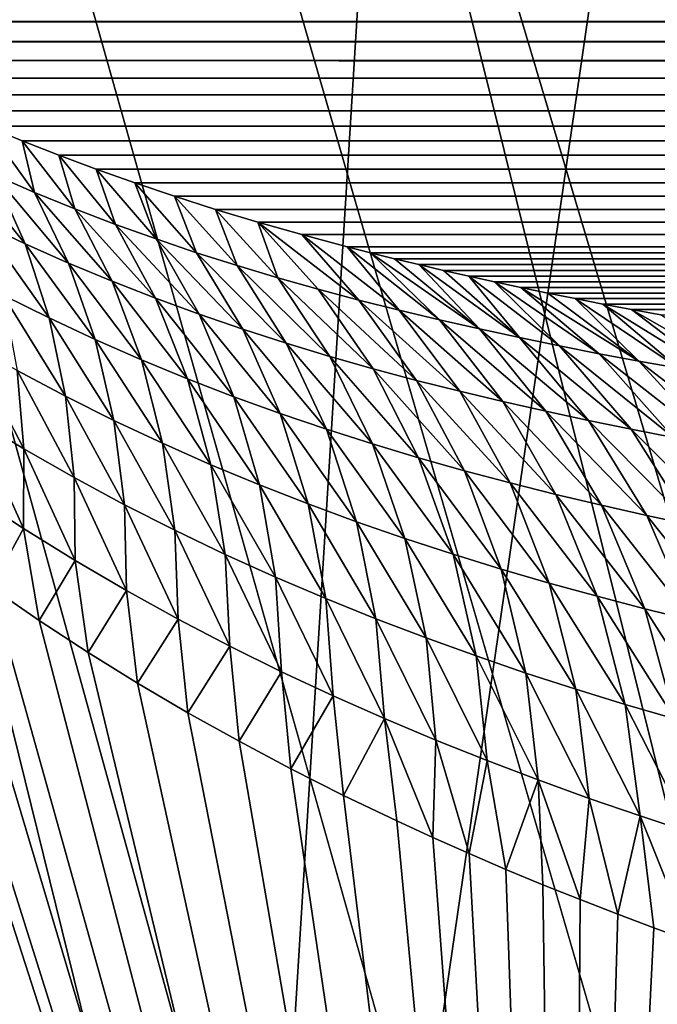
# Model space of a CAD drawing. Header units: millimetres. Extents: x 0 to 99, y -177 to 177.
# Tile 127 of 192: x 30.87 to 32.99, y 57.58 to 60.86. Entities that reach past the tile are written whole.
import ezdxf

# ---------------------------------------------------------------- set-up
doc = ezdxf.new("R2010")
doc.units = ezdxf.units.MM
doc.header["$LTSCALE"] = 26.699852
for name, color, linetype in [('10', 7, 'CONTINUOUS'), ('31', 7, 'CONTINUOUS'), ('33', 7, 'CONTINUOUS'), ('8', 7, 'CONTINUOUS'), ('96', 7, 'CONTINUOUS'), ('97', 7, 'CONTINUOUS')]:
    doc.layers.add(name, color=color, linetype=linetype)

msp = doc.modelspace()

# ---------------------------------------------------------------- linework, layer by layer
at = {"layer": '10', "color": 253, "linetype": 'Continuous', "true_color": 0x9ca8ab}
for points in [[(32.0665, 62.0936, -44.4417), (32.5567, 68.8323, -42.6732), (34.6477, 60.0353, -41.0185), (32.0665, 62.0936, -44.4417)], [(34.6477, 60.0353, -41.0185), (32.5567, 68.8323, -42.6732), (35.1402, 66.5524, -39.2684), (34.6477, 60.0353, -41.0185)], [(29.0714, 56.9249, -49.0538), (29.4904, 63.9718, -47.5207), (31.6424, 55.2525, -45.9676), (29.0714, 56.9249, -49.0538)], [(31.6424, 55.2525, -45.9676), (29.4904, 63.9718, -47.5207), (32.0665, 62.0936, -44.4417), (31.6424, 55.2525, -45.9676)], [(31.6424, 55.2525, -45.9676), (32.0665, 62.0936, -44.4417), (34.22, 53.4201, -42.533), (31.6424, 55.2525, -45.9676)], [(34.22, 53.4201, -42.533), (32.0665, 62.0936, -44.4417), (34.6477, 60.0353, -41.0185), (34.22, 53.4201, -42.533)]]:
    msp.add_3dface(points, dxfattribs=at)
at = {"layer": '31', "color": 253, "linetype": 'Continuous', "true_color": 0x9ca8ab}
for points in [[(29.9559, 60.9276, -34.3667), (30.0698, 60.8544, -34.1239), (89.3595, 60.8712, 187.191), (29.9559, 60.9276, -34.3667)], [(89.3595, 60.8712, 187.191), (30.0698, 60.8544, -34.1239), (89.3367, 60.8046, 186.9317), (89.3595, 60.8712, 187.191)], [(30.0698, 60.8544, -34.1239), (30.1828, 60.7873, -33.8801), (89.3367, 60.8046, 186.9317), (30.0698, 60.8544, -34.1239)], [(89.3367, 60.8046, 186.9317), (30.1828, 60.7873, -33.8801), (89.3127, 60.7423, 186.6703), (89.3367, 60.8046, 186.9317)], [(30.1828, 60.7873, -33.8801), (30.296, 60.7244, -33.6338), (89.3127, 60.7423, 186.6703), (30.1828, 60.7873, -33.8801)], [(89.3127, 60.7423, 186.6703), (30.296, 60.7244, -33.6338), (89.2875, 60.6837, 186.4061), (89.3127, 60.7423, 186.6703)], [(30.296, 60.7244, -33.6338), (30.4091, 60.6658, -33.3851), (89.2875, 60.6837, 186.4061), (30.296, 60.7244, -33.6338)], [(89.2875, 60.6837, 186.4061), (30.4091, 60.6658, -33.3851), (89.2611, 60.6284, 186.1383), (89.2875, 60.6837, 186.4061)], [(30.4091, 60.6658, -33.3851), (30.5231, 60.6101, -33.1324), (89.2611, 60.6284, 186.1383), (30.4091, 60.6658, -33.3851)], [(89.2611, 60.6284, 186.1383), (30.5231, 60.6101, -33.1324), (89.2336, 60.5754, 185.866), (89.2611, 60.6284, 186.1383)], [(30.5231, 60.6101, -33.1324), (30.6382, 60.5572, -32.8755), (89.2336, 60.5754, 185.866), (30.5231, 60.6101, -33.1324)], [(89.2336, 60.5754, 185.866), (30.6382, 60.5572, -32.8755), (89.205, 60.5247, 185.5887), (89.2336, 60.5754, 185.866)], [(30.6382, 60.5572, -32.8755), (30.7552, 60.5061, -32.6129), (89.205, 60.5247, 185.5887), (30.6382, 60.5572, -32.8755)], [(89.205, 60.5247, 185.5887), (30.7552, 60.5061, -32.6129), (89.1753, 60.4754, 185.3051), (89.205, 60.5247, 185.5887)], [(30.7552, 60.5061, -32.6129), (30.8745, 60.4567, -32.3444), (89.1753, 60.4754, 185.3051), (30.7552, 60.5061, -32.6129)], [(89.1753, 60.4754, 185.3051), (30.8745, 60.4567, -32.3444), (89.1444, 60.4278, 185.015), (89.1753, 60.4754, 185.3051)], [(30.8745, 60.4567, -32.3444), (30.9964, 60.4087, -32.0684), (89.1444, 60.4278, 185.015), (30.8745, 60.4567, -32.3444)], [(89.1444, 60.4278, 185.015), (30.9964, 60.4087, -32.0684), (89.1121, 60.3813, 184.7163), (89.1444, 60.4278, 185.015)], [(30.9964, 60.4087, -32.0684), (31.1214, 60.362, -31.7842), (89.1121, 60.3813, 184.7163), (30.9964, 60.4087, -32.0684)], [(89.1121, 60.3813, 184.7163), (31.1214, 60.362, -31.7842), (89.0783, 60.3361, 184.4091), (89.1121, 60.3813, 184.7163)], [(31.1214, 60.362, -31.7842), (31.2499, 60.3164, -31.4905), (89.0783, 60.3361, 184.4091), (31.1214, 60.362, -31.7842)], [(89.0783, 60.3361, 184.4091), (31.2499, 60.3164, -31.4905), (89.0426, 60.292, 184.0913), (89.0783, 60.3361, 184.4091)], [(31.2499, 60.3164, -31.4905), (31.3823, 60.272, -31.1863), (89.0426, 60.292, 184.0913), (31.2499, 60.3164, -31.4905)], [(89.0426, 60.292, 184.0913), (31.3823, 60.272, -31.1863), (89.005, 60.2489, 183.763), (89.0426, 60.292, 184.0913)], [(31.3823, 60.272, -31.1863), (31.5188, 60.2285, -30.8705), (89.005, 60.2489, 183.763), (31.3823, 60.272, -31.1863)], [(89.005, 60.2489, 183.763), (31.5188, 60.2285, -30.8705), (88.9651, 60.2068, 183.4219), (89.005, 60.2489, 183.763)], [(31.5188, 60.2285, -30.8705), (31.66, 60.186, -30.5417), (88.9651, 60.2068, 183.4219), (31.5188, 60.2285, -30.8705)], [(88.9651, 60.2068, 183.4219), (31.66, 60.186, -30.5417), (88.9229, 60.1656, 183.0682), (88.9651, 60.2068, 183.4219)], [(31.66, 60.186, -30.5417), (31.806, 60.1445, -30.1995), (88.9229, 60.1656, 183.0682), (31.66, 60.186, -30.5417)], [(88.9229, 60.1656, 183.0682), (31.806, 60.1445, -30.1995), (88.8781, 60.1254, 182.6998), (88.9229, 60.1656, 183.0682)], [(31.806, 60.1445, -30.1995), (31.9576, 60.1038, -29.8419), (88.8781, 60.1254, 182.6998), (31.806, 60.1445, -30.1995)], [(88.8781, 60.1254, 182.6998), (31.9576, 60.1038, -29.8419), (88.8305, 60.086, 182.3166), (88.8781, 60.1254, 182.6998)], [(31.9576, 60.1038, -29.8419), (32.0354, 60.0837, -29.6574), (88.8305, 60.086, 182.3166), (31.9576, 60.1038, -29.8419)], [(88.8305, 60.086, 182.3166), (32.0354, 60.0837, -29.6574), (88.8057, 60.0666, 182.1189), (88.8305, 60.086, 182.3166)], [(32.0354, 60.0837, -29.6574), (32.1148, 60.0639, -29.4687), (88.8057, 60.0666, 182.1189), (32.0354, 60.0837, -29.6574)], [(88.8057, 60.0666, 182.1189), (32.1148, 60.0639, -29.4687), (88.78, 60.0473, 181.9167), (88.8057, 60.0666, 182.1189)], [(32.1148, 60.0639, -29.4687), (32.1958, 60.0443, -29.2754), (88.78, 60.0473, 181.9167), (32.1148, 60.0639, -29.4687)], [(88.78, 60.0473, 181.9167), (32.1958, 60.0443, -29.2754), (88.7536, 60.0284, 181.7103), (88.78, 60.0473, 181.9167)], [(32.1958, 60.0443, -29.2754), (32.2784, 60.0249, -29.078), (88.7536, 60.0284, 181.7103), (32.1958, 60.0443, -29.2754)], [(88.7536, 60.0284, 181.7103), (32.2784, 60.0249, -29.078), (88.7264, 60.0096, 181.4996), (88.7536, 60.0284, 181.7103)], [(32.2784, 60.0249, -29.078), (32.3625, 60.0057, -28.8762), (88.7264, 60.0096, 181.4996), (32.2784, 60.0249, -29.078)], [(88.7264, 60.0096, 181.4996), (32.3625, 60.0057, -28.8762), (88.6983, 59.991, 181.2844), (88.7264, 60.0096, 181.4996)], [(32.3625, 60.0057, -28.8762), (32.4483, 59.9867, -28.6696), (88.6983, 59.991, 181.2844), (32.3625, 60.0057, -28.8762)], [(88.6983, 59.991, 181.2844), (32.4483, 59.9867, -28.6696), (88.6694, 59.9726, 181.0641), (88.6983, 59.991, 181.2844)], [(32.4483, 59.9867, -28.6696), (32.536, 59.9679, -28.4579), (88.6694, 59.9726, 181.0641), (32.4483, 59.9867, -28.6696)], [(88.6694, 59.9726, 181.0641), (32.536, 59.9679, -28.4579), (88.6397, 59.9544, 180.8388), (88.6694, 59.9726, 181.0641)], [(32.536, 59.9679, -28.4579), (32.6255, 59.9493, -28.2415), (88.6397, 59.9544, 180.8388), (32.536, 59.9679, -28.4579)], [(88.6397, 59.9544, 180.8388), (32.6255, 59.9493, -28.2415), (88.6091, 59.9364, 180.6089), (88.6397, 59.9544, 180.8388)], [(32.6255, 59.9493, -28.2415), (32.7167, 59.9309, -28.0202), (88.6091, 59.9364, 180.6089), (32.6255, 59.9493, -28.2415)], [(88.6091, 59.9364, 180.6089), (32.7167, 59.9309, -28.0202), (88.5777, 59.9186, 180.3739), (88.6091, 59.9364, 180.6089)], [(32.7167, 59.9309, -28.0202), (32.8098, 59.9128, -27.7936), (88.5777, 59.9186, 180.3739), (32.7167, 59.9309, -28.0202)], [(88.5777, 59.9186, 180.3739), (32.8098, 59.9128, -27.7936), (88.5452, 59.901, 180.1334), (88.5777, 59.9186, 180.3739)], [(32.8098, 59.9128, -27.7936), (32.905, 59.8948, -27.5614), (88.5452, 59.901, 180.1334), (32.8098, 59.9128, -27.7936)], [(88.5452, 59.901, 180.1334), (32.905, 59.8948, -27.5614), (88.5117, 59.8837, 179.8872), (88.5452, 59.901, 180.1334)], [(32.905, 59.8948, -27.5614), (33.0021, 59.8772, -27.3237), (88.5117, 59.8837, 179.8872), (32.905, 59.8948, -27.5614)]]:
    msp.add_3dface(points, dxfattribs=at)
at = {"layer": '33', "color": 253, "linetype": 'Continuous', "true_color": 0x9ca8ab}
for points in [[(30.8745, 60.4567, -32.3444), (30.7552, 60.5061, -32.6129), (30.9151, 60.2852, -32.7135), (30.8745, 60.4567, -32.3444)], [(30.9151, 60.2852, -32.7135), (30.7552, 60.5061, -32.6129), (30.7806, 60.3435, -32.9887), (30.9151, 60.2852, -32.7135)], [(30.9964, 60.4087, -32.0684), (30.8745, 60.4567, -32.3444), (31.0499, 60.2302, -32.4355), (30.9964, 60.4087, -32.0684)], [(31.0499, 60.2302, -32.4355), (30.8745, 60.4567, -32.3444), (30.9151, 60.2852, -32.7135), (31.0499, 60.2302, -32.4355)], [(30.7806, 60.3435, -32.9887), (30.6463, 60.4055, -33.2614), (30.8842, 60.1136, -33.1518), (30.7806, 60.3435, -32.9887)], [(30.8842, 60.1136, -33.1518), (30.6463, 60.4055, -33.2614), (30.7396, 60.1821, -33.4223), (30.8842, 60.1136, -33.1518)], [(31.1214, 60.362, -31.7842), (30.9964, 60.4087, -32.0684), (31.185, 60.1785, -32.1548), (31.1214, 60.362, -31.7842)], [(31.185, 60.1785, -32.1548), (30.9964, 60.4087, -32.0684), (31.0499, 60.2302, -32.4355), (31.185, 60.1785, -32.1548)], [(30.9151, 60.2852, -32.7135), (30.7806, 60.3435, -32.9887), (31.0288, 60.0493, -32.8786), (30.9151, 60.2852, -32.7135)], [(31.0288, 60.0493, -32.8786), (30.7806, 60.3435, -32.9887), (30.8842, 60.1136, -33.1518), (31.0288, 60.0493, -32.8786)], [(31.2499, 60.3164, -31.4905), (31.1214, 60.362, -31.7842), (31.3203, 60.1298, -31.8718), (31.2499, 60.3164, -31.4905)], [(31.3203, 60.1298, -31.8718), (31.1214, 60.362, -31.7842), (31.185, 60.1785, -32.1548), (31.3203, 60.1298, -31.8718)], [(31.3823, 60.272, -31.1863), (31.2499, 60.3164, -31.4905), (31.4557, 60.0841, -31.5866), (31.3823, 60.272, -31.1863)], [(31.4557, 60.0841, -31.5866), (31.2499, 60.3164, -31.4905), (31.3203, 60.1298, -31.8718), (31.4557, 60.0841, -31.5866)], [(31.0499, 60.2302, -32.4355), (30.9151, 60.2852, -32.7135), (31.1737, 59.989, -32.6027), (31.0499, 60.2302, -32.4355)], [(31.1737, 59.989, -32.6027), (30.9151, 60.2852, -32.7135), (31.0288, 60.0493, -32.8786), (31.1737, 59.989, -32.6027)], [(31.5188, 60.2285, -30.8705), (31.3823, 60.272, -31.1863), (31.591, 60.041, -31.2997), (31.5188, 60.2285, -30.8705)], [(31.591, 60.041, -31.2997), (31.3823, 60.272, -31.1863), (31.4557, 60.0841, -31.5866), (31.591, 60.041, -31.2997)], [(31.185, 60.1785, -32.1548), (31.0499, 60.2302, -32.4355), (31.3189, 59.9323, -32.3241), (31.185, 60.1785, -32.1548)], [(31.3189, 59.9323, -32.3241), (31.0499, 60.2302, -32.4355), (31.1737, 59.989, -32.6027), (31.3189, 59.9323, -32.3241)], [(31.66, 60.186, -30.5417), (31.5188, 60.2285, -30.8705), (31.7262, 60.0005, -31.0111), (31.66, 60.186, -30.5417)], [(31.7262, 60.0005, -31.0111), (31.5188, 60.2285, -30.8705), (31.591, 60.041, -31.2997), (31.7262, 60.0005, -31.0111)], [(30.8842, 60.1136, -33.1518), (30.7396, 60.1821, -33.4223), (30.9641, 59.8665, -33.3068), (30.8842, 60.1136, -33.1518)], [(30.9641, 59.8665, -33.3068), (30.7396, 60.1821, -33.4223), (30.8105, 59.9429, -33.5756), (30.9641, 59.8665, -33.3068)], [(31.3203, 60.1298, -31.8718), (31.185, 60.1785, -32.1548), (31.4641, 59.879, -32.0431), (31.3203, 60.1298, -31.8718)], [(31.4641, 59.879, -32.0431), (31.185, 60.1785, -32.1548), (31.3189, 59.9323, -32.3241), (31.4641, 59.879, -32.0431)], [(31.806, 60.1445, -30.1995), (31.66, 60.186, -30.5417), (31.996, 59.9263, -30.4296), (31.806, 60.1445, -30.1995)], [(31.996, 59.9263, -30.4296), (31.66, 60.186, -30.5417), (31.8612, 59.9623, -30.721), (31.996, 59.9263, -30.4296)], [(31.8612, 59.9623, -30.721), (31.66, 60.186, -30.5417), (31.7262, 60.0005, -31.0111), (31.8612, 59.9623, -30.721)], [(31.9576, 60.1038, -29.8419), (31.806, 60.1445, -30.1995), (32.1306, 59.8924, -30.137), (31.9576, 60.1038, -29.8419)], [(32.1306, 59.8924, -30.137), (31.806, 60.1445, -30.1995), (31.996, 59.9263, -30.4296), (32.1306, 59.8924, -30.137)], [(31.0288, 60.0493, -32.8786), (30.8842, 60.1136, -33.1518), (31.1178, 59.7946, -33.0353), (31.0288, 60.0493, -32.8786)], [(31.1178, 59.7946, -33.0353), (30.8842, 60.1136, -33.1518), (30.9641, 59.8665, -33.3068), (31.1178, 59.7946, -33.0353)], [(31.4557, 60.0841, -31.5866), (31.3203, 60.1298, -31.8718), (31.6094, 59.8291, -31.76), (31.4557, 60.0841, -31.5866)], [(31.6094, 59.8291, -31.76), (31.3203, 60.1298, -31.8718), (31.4641, 59.879, -32.0431), (31.6094, 59.8291, -31.76)], [(31.591, 60.041, -31.2997), (31.4557, 60.0841, -31.5866), (31.7545, 59.7823, -31.475), (31.591, 60.041, -31.2997)], [(31.7545, 59.7823, -31.475), (31.4557, 60.0841, -31.5866), (31.6094, 59.8291, -31.76), (31.7545, 59.7823, -31.475)], [(32.0354, 60.0837, -29.6574), (31.9576, 60.1038, -29.8419), (32.2648, 59.8603, -29.8433), (32.0354, 60.0837, -29.6574)], [(32.2648, 59.8603, -29.8433), (31.9576, 60.1038, -29.8419), (32.1306, 59.8924, -30.137), (32.2648, 59.8603, -29.8433)], [(32.1148, 60.0639, -29.4687), (32.0354, 60.0837, -29.6574), (32.3986, 59.8299, -29.5488), (32.1148, 60.0639, -29.4687)], [(32.3986, 59.8299, -29.5488), (32.0354, 60.0837, -29.6574), (32.2648, 59.8603, -29.8433), (32.3986, 59.8299, -29.5488)], [(31.1737, 59.989, -32.6027), (31.0288, 60.0493, -32.8786), (31.2717, 59.7272, -32.761), (31.1737, 59.989, -32.6027)], [(31.2717, 59.7272, -32.761), (31.0288, 60.0493, -32.8786), (31.1178, 59.7946, -33.0353), (31.2717, 59.7272, -32.761)], [(31.7262, 60.0005, -31.0111), (31.591, 60.041, -31.2997), (31.8995, 59.7384, -31.1884), (31.7262, 60.0005, -31.0111)], [(31.8995, 59.7384, -31.1884), (31.591, 60.041, -31.2997), (31.7545, 59.7823, -31.475), (31.8995, 59.7384, -31.1884)], [(32.1958, 60.0443, -29.2754), (32.1148, 60.0639, -29.4687), (32.3986, 59.8299, -29.5488), (32.1958, 60.0443, -29.2754)], [(32.2784, 60.0249, -29.078), (32.1958, 60.0443, -29.2754), (32.5321, 59.801, -29.2535), (32.2784, 60.0249, -29.078)], [(32.5321, 59.801, -29.2535), (32.1958, 60.0443, -29.2754), (32.3986, 59.8299, -29.5488), (32.5321, 59.801, -29.2535)], [(32.3625, 60.0057, -28.8762), (32.2784, 60.0249, -29.078), (32.5321, 59.801, -29.2535), (32.3625, 60.0057, -28.8762)], [(31.3189, 59.9323, -32.3241), (31.1737, 59.989, -32.6027), (31.4258, 59.6638, -32.4841), (31.3189, 59.9323, -32.3241)], [(31.4258, 59.6638, -32.4841), (31.1737, 59.989, -32.6027), (31.2717, 59.7272, -32.761), (31.4258, 59.6638, -32.4841)], [(31.8612, 59.9623, -30.721), (31.7262, 60.0005, -31.0111), (32.0441, 59.6973, -30.9002), (31.8612, 59.9623, -30.721)], [(32.0441, 59.6973, -30.9002), (31.7262, 60.0005, -31.0111), (31.8995, 59.7384, -31.1884), (32.0441, 59.6973, -30.9002)], [(32.4483, 59.9867, -28.6696), (32.3625, 60.0057, -28.8762), (32.6651, 59.7735, -28.9575), (32.4483, 59.9867, -28.6696)], [(32.6651, 59.7735, -28.9575), (32.3625, 60.0057, -28.8762), (32.5321, 59.801, -29.2535), (32.6651, 59.7735, -28.9575)], [(32.536, 59.9679, -28.4579), (32.4483, 59.9867, -28.6696), (32.7976, 59.7473, -28.661), (32.536, 59.9679, -28.4579)], [(32.7976, 59.7473, -28.661), (32.4483, 59.9867, -28.6696), (32.6651, 59.7735, -28.9575), (32.7976, 59.7473, -28.661)], [(30.9641, 59.8665, -33.3068), (30.8105, 59.9429, -33.5756), (31.0189, 59.6055, -33.4513), (30.9641, 59.8665, -33.3068)], [(31.0189, 59.6055, -33.4513), (30.8105, 59.9429, -33.5756), (30.8577, 59.6912, -33.7191), (31.0189, 59.6055, -33.4513)], [(31.996, 59.9263, -30.4296), (31.8612, 59.9623, -30.721), (32.1885, 59.6586, -30.6107), (31.996, 59.9263, -30.4296)], [(32.1885, 59.6586, -30.6107), (31.8612, 59.9623, -30.721), (32.0441, 59.6973, -30.9002), (32.1885, 59.6586, -30.6107)], [(32.6255, 59.9493, -28.2415), (32.536, 59.9679, -28.4579), (32.9297, 59.7224, -28.3638), (32.6255, 59.9493, -28.2415)], [(32.9297, 59.7224, -28.3638), (32.536, 59.9679, -28.4579), (32.7976, 59.7473, -28.661), (32.9297, 59.7224, -28.3638)], [(32.7167, 59.9309, -28.0202), (32.6255, 59.9493, -28.2415), (32.9297, 59.7224, -28.3638), (32.7167, 59.9309, -28.0202)], [(31.4641, 59.879, -32.0431), (31.3189, 59.9323, -32.3241), (31.58, 59.6043, -32.2047), (31.4641, 59.879, -32.0431)], [(31.58, 59.6043, -32.2047), (31.3189, 59.9323, -32.3241), (31.4258, 59.6638, -32.4841), (31.58, 59.6043, -32.2047)], [(32.1306, 59.8924, -30.137), (31.996, 59.9263, -30.4296), (32.3325, 59.6223, -30.32), (32.1306, 59.8924, -30.137)], [(32.3325, 59.6223, -30.32), (31.996, 59.9263, -30.4296), (32.1885, 59.6586, -30.6107), (32.3325, 59.6223, -30.32)], [(32.8098, 59.9128, -27.7936), (32.7167, 59.9309, -28.0202), (33.0614, 59.6988, -28.066), (32.8098, 59.9128, -27.7936)], [(33.0614, 59.6988, -28.066), (32.7167, 59.9309, -28.0202), (32.9297, 59.7224, -28.3638), (33.0614, 59.6988, -28.066)], [(32.905, 59.8948, -27.5614), (32.8098, 59.9128, -27.7936), (33.1927, 59.6763, -27.7676), (32.905, 59.8948, -27.5614)], [(33.1927, 59.6763, -27.7676), (32.8098, 59.9128, -27.7936), (33.0614, 59.6988, -28.066), (33.1927, 59.6763, -27.7676)], [(31.6094, 59.8291, -31.76), (31.4641, 59.879, -32.0431), (31.7342, 59.5485, -31.9233), (31.6094, 59.8291, -31.76)], [(31.7342, 59.5485, -31.9233), (31.4641, 59.879, -32.0431), (31.58, 59.6043, -32.2047), (31.7342, 59.5485, -31.9233)], [(32.2648, 59.8603, -29.8433), (32.1306, 59.8924, -30.137), (32.4761, 59.5881, -30.0282), (32.2648, 59.8603, -29.8433)], [(32.4761, 59.5881, -30.0282), (32.1306, 59.8924, -30.137), (32.3325, 59.6223, -30.32), (32.4761, 59.5881, -30.0282)], [(33.0021, 59.8772, -27.3237), (32.905, 59.8948, -27.5614), (33.3236, 59.6552, -27.4685), (33.0021, 59.8772, -27.3237)], [(33.3236, 59.6552, -27.4685), (32.905, 59.8948, -27.5614), (33.1927, 59.6763, -27.7676), (33.3236, 59.6552, -27.4685)], [(31.1178, 59.7946, -33.0353), (30.9641, 59.8665, -33.3068), (31.1803, 59.5248, -33.1809), (31.1178, 59.7946, -33.0353)], [(31.1803, 59.5248, -33.1809), (30.9641, 59.8665, -33.3068), (31.0189, 59.6055, -33.4513), (31.1803, 59.5248, -33.1809)], [(32.3986, 59.8299, -29.5488), (32.2648, 59.8603, -29.8433), (32.6192, 59.5558, -29.7355), (32.3986, 59.8299, -29.5488)], [(32.6192, 59.5558, -29.7355), (32.2648, 59.8603, -29.8433), (32.4761, 59.5881, -30.0282), (32.6192, 59.5558, -29.7355)], [(31.7545, 59.7823, -31.475), (31.6094, 59.8291, -31.76), (31.8881, 59.4961, -31.6399), (31.7545, 59.7823, -31.475)], [(31.8881, 59.4961, -31.6399), (31.6094, 59.8291, -31.76), (31.7342, 59.5485, -31.9233), (31.8881, 59.4961, -31.6399)], [(32.5321, 59.801, -29.2535), (32.3986, 59.8299, -29.5488), (32.7618, 59.5252, -29.442), (32.5321, 59.801, -29.2535)], [(32.7618, 59.5252, -29.442), (32.3986, 59.8299, -29.5488), (32.6192, 59.5558, -29.7355), (32.7618, 59.5252, -29.442)], [(30.8577, 59.6912, -33.7191), (30.6963, 59.7822, -33.9845), (30.8804, 59.4306, -33.8506), (30.8577, 59.6912, -33.7191)], [(30.8804, 59.4306, -33.8506), (30.6963, 59.7822, -33.9845), (30.7129, 59.5321, -34.1157), (30.8804, 59.4306, -33.8506)], [(31.2717, 59.7272, -32.761), (31.1178, 59.7946, -33.0353), (31.3418, 59.4489, -32.9077), (31.2717, 59.7272, -32.761)], [(31.3418, 59.4489, -32.9077), (31.1178, 59.7946, -33.0353), (31.1803, 59.5248, -33.1809), (31.3418, 59.4489, -32.9077)], [(31.8995, 59.7384, -31.1884), (31.7545, 59.7823, -31.475), (32.0419, 59.447, -31.3549), (31.8995, 59.7384, -31.1884)], [(32.0419, 59.447, -31.3549), (31.7545, 59.7823, -31.475), (31.8881, 59.4961, -31.6399), (32.0419, 59.447, -31.3549)], [(32.6651, 59.7735, -28.9575), (32.5321, 59.801, -29.2535), (32.9038, 59.4963, -29.1479), (32.6651, 59.7735, -28.9575)], [(32.9038, 59.4963, -29.1479), (32.5321, 59.801, -29.2535), (32.7618, 59.5252, -29.442), (32.9038, 59.4963, -29.1479)], [(32.7976, 59.7473, -28.661), (32.6651, 59.7735, -28.9575), (33.0453, 59.4688, -28.8532), (32.7976, 59.7473, -28.661)], [(33.0453, 59.4688, -28.8532), (32.6651, 59.7735, -28.9575), (32.9038, 59.4963, -29.1479), (33.0453, 59.4688, -28.8532)], [(32.9297, 59.7224, -28.3638), (32.7976, 59.7473, -28.661), (33.1863, 59.4428, -28.5578), (32.9297, 59.7224, -28.3638)], [(33.1863, 59.4428, -28.5578), (32.7976, 59.7473, -28.661), (33.0453, 59.4688, -28.8532), (33.1863, 59.4428, -28.5578)], [(31.4258, 59.6638, -32.4841), (31.2717, 59.7272, -32.761), (31.5035, 59.3775, -32.6318), (31.4258, 59.6638, -32.4841)], [(31.5035, 59.3775, -32.6318), (31.2717, 59.7272, -32.761), (31.3418, 59.4489, -32.9077), (31.5035, 59.3775, -32.6318)], [(32.0441, 59.6973, -30.9002), (31.8995, 59.7384, -31.1884), (32.1953, 59.4009, -31.0684), (32.0441, 59.6973, -30.9002)], [(32.1953, 59.4009, -31.0684), (31.8995, 59.7384, -31.1884), (32.0419, 59.447, -31.3549), (32.1953, 59.4009, -31.0684)], [(33.0614, 59.6988, -28.066), (32.9297, 59.7224, -28.3638), (33.3267, 59.4182, -28.2618), (33.0614, 59.6988, -28.066)], [(33.3267, 59.4182, -28.2618), (32.9297, 59.7224, -28.3638), (33.1863, 59.4428, -28.5578), (33.3267, 59.4182, -28.2618)], [(31.0189, 59.6055, -33.4513), (30.8577, 59.6912, -33.7191), (31.0477, 59.3347, -33.5831), (31.0189, 59.6055, -33.4513)], [(31.0477, 59.3347, -33.5831), (30.8577, 59.6912, -33.7191), (30.8804, 59.4306, -33.8506), (31.0477, 59.3347, -33.5831)], [(32.1885, 59.6586, -30.6107), (32.0441, 59.6973, -30.9002), (32.3483, 59.3577, -30.7805), (32.1885, 59.6586, -30.6107)], [(32.3483, 59.3577, -30.7805), (32.0441, 59.6973, -30.9002), (32.1953, 59.4009, -31.0684), (32.3483, 59.3577, -30.7805)], [(31.58, 59.6043, -32.2047), (31.4258, 59.6638, -32.4841), (31.6653, 59.3103, -32.3536), (31.58, 59.6043, -32.2047)], [(31.6653, 59.3103, -32.3536), (31.4258, 59.6638, -32.4841), (31.5035, 59.3775, -32.6318), (31.6653, 59.3103, -32.3536)], [(32.3325, 59.6223, -30.32), (32.1885, 59.6586, -30.6107), (32.5009, 59.317, -30.4914), (32.3325, 59.6223, -30.32)], [(32.5009, 59.317, -30.4914), (32.1885, 59.6586, -30.6107), (32.3483, 59.3577, -30.7805), (32.5009, 59.317, -30.4914)], [(32.4761, 59.5881, -30.0282), (32.3325, 59.6223, -30.32), (32.6531, 59.2787, -30.2011), (32.4761, 59.5881, -30.0282)], [(32.6531, 59.2787, -30.2011), (32.3325, 59.6223, -30.32), (32.5009, 59.317, -30.4914), (32.6531, 59.2787, -30.2011)], [(31.1803, 59.5248, -33.1809), (31.0189, 59.6055, -33.4513), (31.2151, 59.2443, -33.313), (31.1803, 59.5248, -33.1809)], [(31.2151, 59.2443, -33.313), (31.0189, 59.6055, -33.4513), (31.0477, 59.3347, -33.5831), (31.2151, 59.2443, -33.313)], [(31.7342, 59.5485, -31.9233), (31.58, 59.6043, -32.2047), (31.827, 59.2471, -32.0732), (31.7342, 59.5485, -31.9233)], [(31.827, 59.2471, -32.0732), (31.58, 59.6043, -32.2047), (31.6653, 59.3103, -32.3536), (31.827, 59.2471, -32.0732)], [(32.6192, 59.5558, -29.7355), (32.4761, 59.5881, -30.0282), (32.8047, 59.2426, -29.91), (32.6192, 59.5558, -29.7355)], [(32.8047, 59.2426, -29.91), (32.4761, 59.5881, -30.0282), (32.6531, 59.2787, -30.2011), (32.8047, 59.2426, -29.91)], [(32.7618, 59.5252, -29.442), (32.6192, 59.5558, -29.7355), (32.9557, 59.2084, -29.6181), (32.7618, 59.5252, -29.442)], [(32.9557, 59.2084, -29.6181), (32.6192, 59.5558, -29.7355), (32.8047, 59.2426, -29.91), (32.9557, 59.2084, -29.6181)], [(30.8786, 59.1648, -33.9685), (30.7129, 59.5321, -34.1157), (30.7066, 59.2774, -34.2341), (30.8786, 59.1648, -33.9685)], [(30.8804, 59.4306, -33.8506), (30.7129, 59.5321, -34.1157), (30.8786, 59.1648, -33.9685), (30.8804, 59.4306, -33.8506)], [(31.3418, 59.4489, -32.9077), (31.1803, 59.5248, -33.1809), (31.3827, 59.1591, -33.0402), (31.3418, 59.4489, -32.9077)], [(31.3827, 59.1591, -33.0402), (31.1803, 59.5248, -33.1809), (31.2151, 59.2443, -33.313), (31.3827, 59.1591, -33.0402)], [(31.8881, 59.4961, -31.6399), (31.7342, 59.5485, -31.9233), (31.9884, 59.1877, -31.7909), (31.8881, 59.4961, -31.6399)], [(31.9884, 59.1877, -31.7909), (31.7342, 59.5485, -31.9233), (31.827, 59.2471, -32.0732), (31.9884, 59.1877, -31.7909)], [(32.9038, 59.4963, -29.1479), (32.7618, 59.5252, -29.442), (33.1061, 59.1759, -29.3255), (32.9038, 59.4963, -29.1479)], [(33.1061, 59.1759, -29.3255), (32.7618, 59.5252, -29.442), (32.9557, 59.2084, -29.6181), (33.1061, 59.1759, -29.3255)], [(32.0419, 59.447, -31.3549), (31.8881, 59.4961, -31.6399), (32.1496, 59.1319, -31.507), (32.0419, 59.447, -31.3549)], [(32.1496, 59.1319, -31.507), (31.8881, 59.4961, -31.6399), (31.9884, 59.1877, -31.7909), (32.1496, 59.1319, -31.507)], [(33.0453, 59.4688, -28.8532), (32.9038, 59.4963, -29.1479), (33.2559, 59.1451, -29.0324), (33.0453, 59.4688, -28.8532)], [(33.2559, 59.1451, -29.0324), (32.9038, 59.4963, -29.1479), (33.1061, 59.1759, -29.3255), (33.2559, 59.1451, -29.0324)], [(31.0504, 59.0584, -33.7004), (30.8804, 59.4306, -33.8506), (30.8786, 59.1648, -33.9685), (31.0504, 59.0584, -33.7004)], [(31.0477, 59.3347, -33.5831), (30.8804, 59.4306, -33.8506), (31.0504, 59.0584, -33.7004), (31.0477, 59.3347, -33.5831)], [(31.5035, 59.3775, -32.6318), (31.3418, 59.4489, -32.9077), (31.5505, 59.0786, -32.7646), (31.5035, 59.3775, -32.6318)], [(31.5505, 59.0786, -32.7646), (31.3418, 59.4489, -32.9077), (31.3827, 59.1591, -33.0402), (31.5505, 59.0786, -32.7646)], [(32.1953, 59.4009, -31.0684), (32.0419, 59.447, -31.3549), (32.3105, 59.0794, -31.2215), (32.1953, 59.4009, -31.0684)], [(32.3105, 59.0794, -31.2215), (32.0419, 59.447, -31.3549), (32.1496, 59.1319, -31.507), (32.3105, 59.0794, -31.2215)], [(32.3483, 59.3577, -30.7805), (32.1953, 59.4009, -31.0684), (32.4709, 59.03, -30.9346), (32.3483, 59.3577, -30.7805)], [(32.4709, 59.03, -30.9346), (32.1953, 59.4009, -31.0684), (32.3105, 59.0794, -31.2215), (32.4709, 59.03, -30.9346)], [(31.6653, 59.3103, -32.3536), (31.5035, 59.3775, -32.6318), (31.7182, 59.0028, -32.4867), (31.6653, 59.3103, -32.3536)], [(31.7182, 59.0028, -32.4867), (31.5035, 59.3775, -32.6318), (31.5505, 59.0786, -32.7646), (31.7182, 59.0028, -32.4867)], [(32.5009, 59.317, -30.4914), (32.3483, 59.3577, -30.7805), (32.6308, 58.9834, -30.6466), (32.5009, 59.317, -30.4914)], [(32.6308, 58.9834, -30.6466), (32.3483, 59.3577, -30.7805), (32.4709, 59.03, -30.9346), (32.6308, 58.9834, -30.6466)], [(31.2151, 59.2443, -33.313), (31.0477, 59.3347, -33.5831), (31.2223, 58.9579, -33.4298), (31.2151, 59.2443, -33.313)], [(31.2223, 58.9579, -33.4298), (31.0477, 59.3347, -33.5831), (31.0504, 59.0584, -33.7004), (31.2223, 58.9579, -33.4298)], [(31.827, 59.2471, -32.0732), (31.6653, 59.3103, -32.3536), (31.8859, 58.9313, -32.2066), (31.827, 59.2471, -32.0732)], [(31.8859, 58.9313, -32.2066), (31.6653, 59.3103, -32.3536), (31.7182, 59.0028, -32.4867), (31.8859, 58.9313, -32.2066)], [(32.6531, 59.2787, -30.2011), (32.5009, 59.317, -30.4914), (32.7903, 58.9393, -30.3574), (32.6531, 59.2787, -30.2011)], [(32.7903, 58.9393, -30.3574), (32.5009, 59.317, -30.4914), (32.6308, 58.9834, -30.6466), (32.7903, 58.9393, -30.3574)], [(30.771, 58.968, -34.1954), (30.8786, 59.1648, -33.9685), (30.7066, 59.2774, -34.2341), (30.771, 58.968, -34.1954)], [(32.8047, 59.2426, -29.91), (32.6531, 59.2787, -30.2011), (32.9492, 58.8977, -30.0673), (32.8047, 59.2426, -29.91)], [(32.9492, 58.8977, -30.0673), (32.6531, 59.2787, -30.2011), (32.7903, 58.9393, -30.3574), (32.9492, 58.8977, -30.0673)], [(31.3827, 59.1591, -33.0402), (31.2151, 59.2443, -33.313), (31.3943, 58.8628, -33.1563), (31.3827, 59.1591, -33.0402)], [(31.3943, 58.8628, -33.1563), (31.2151, 59.2443, -33.313), (31.2223, 58.9579, -33.4298), (31.3943, 58.8628, -33.1563)], [(31.9884, 59.1877, -31.7909), (31.827, 59.2471, -32.0732), (32.0533, 58.8638, -31.9246), (31.9884, 59.1877, -31.7909)], [(32.0533, 58.8638, -31.9246), (31.827, 59.2471, -32.0732), (31.8859, 58.9313, -32.2066), (32.0533, 58.8638, -31.9246)], [(32.9557, 59.2084, -29.6181), (32.8047, 59.2426, -29.91), (33.1074, 58.8581, -29.7765), (32.9557, 59.2084, -29.6181)], [(33.1074, 58.8581, -29.7765), (32.8047, 59.2426, -29.91), (32.9492, 58.8977, -30.0673), (33.1074, 58.8581, -29.7765)], [(33.1061, 59.1759, -29.3255), (32.9557, 59.2084, -29.6181), (33.265, 58.8205, -29.4849), (33.1061, 59.1759, -29.3255)], [(33.265, 58.8205, -29.4849), (32.9557, 59.2084, -29.6181), (33.1074, 58.8581, -29.7765), (33.265, 58.8205, -29.4849)], [(30.771, 58.968, -34.1954), (30.9314, 58.8584, -33.9493), (30.8786, 59.1648, -33.9685), (30.771, 58.968, -34.1954)], [(30.9314, 58.8584, -33.9493), (31.0504, 59.0584, -33.7004), (30.8786, 59.1648, -33.9685), (30.9314, 58.8584, -33.9493)], [(31.5505, 59.0786, -32.7646), (31.3827, 59.1591, -33.0402), (31.5664, 58.7729, -32.8802), (31.5505, 59.0786, -32.7646)], [(31.5664, 58.7729, -32.8802), (31.3827, 59.1591, -33.0402), (31.3943, 58.8628, -33.1563), (31.5664, 58.7729, -32.8802)], [(32.1496, 59.1319, -31.507), (31.9884, 59.1877, -31.7909), (32.2203, 58.8003, -31.641), (32.1496, 59.1319, -31.507)], [(32.2203, 58.8003, -31.641), (31.9884, 59.1877, -31.7909), (32.0533, 58.8638, -31.9246), (32.2203, 58.8003, -31.641)], [(32.3105, 59.0794, -31.2215), (32.1496, 59.1319, -31.507), (32.387, 58.7402, -31.3559), (32.3105, 59.0794, -31.2215)], [(32.387, 58.7402, -31.3559), (32.1496, 59.1319, -31.507), (32.2203, 58.8003, -31.641), (32.387, 58.7402, -31.3559)], [(30.9314, 58.8584, -33.9493), (31.094, 58.7524, -33.6974), (31.0504, 59.0584, -33.7004), (30.9314, 58.8584, -33.9493)], [(31.094, 58.7524, -33.6974), (31.2223, 58.9579, -33.4298), (31.0504, 59.0584, -33.7004), (31.094, 58.7524, -33.6974)], [(31.7182, 59.0028, -32.4867), (31.5505, 59.0786, -32.7646), (31.7385, 58.6879, -32.6017), (31.7182, 59.0028, -32.4867)], [(31.7385, 58.6879, -32.6017), (31.5505, 59.0786, -32.7646), (31.5664, 58.7729, -32.8802), (31.7385, 58.6879, -32.6017)], [(32.4709, 59.03, -30.9346), (32.3105, 59.0794, -31.2215), (32.5532, 58.6835, -31.0694), (32.4709, 59.03, -30.9346)], [(32.5532, 58.6835, -31.0694), (32.3105, 59.0794, -31.2215), (32.387, 58.7402, -31.3559), (32.5532, 58.6835, -31.0694)], [(32.6308, 58.9834, -30.6466), (32.4709, 59.03, -30.9346), (32.7189, 58.6298, -30.7816), (32.6308, 58.9834, -30.6466)], [(32.7189, 58.6298, -30.7816), (32.4709, 59.03, -30.9346), (32.5532, 58.6835, -31.0694), (32.7189, 58.6298, -30.7816)], [(31.8859, 58.9313, -32.2066), (31.7182, 59.0028, -32.4867), (31.9104, 58.6075, -32.3211), (31.8859, 58.9313, -32.2066)], [(31.9104, 58.6075, -32.3211), (31.7182, 59.0028, -32.4867), (31.7385, 58.6879, -32.6017), (31.9104, 58.6075, -32.3211)], [(32.7903, 58.9393, -30.3574), (32.6308, 58.9834, -30.6466), (32.8841, 58.579, -30.4928), (32.7903, 58.9393, -30.3574)], [(32.8841, 58.579, -30.4928), (32.6308, 58.9834, -30.6466), (32.7189, 58.6298, -30.7816), (32.8841, 58.579, -30.4928)], [(31.094, 58.7524, -33.6974), (31.259, 58.6501, -33.4393), (31.2223, 58.9579, -33.4298), (31.094, 58.7524, -33.6974)], [(31.259, 58.6501, -33.4393), (31.3943, 58.8628, -33.1563), (31.2223, 58.9579, -33.4298), (31.259, 58.6501, -33.4393)], [(32.0533, 58.8638, -31.9246), (31.8859, 58.9313, -32.2066), (32.082, 58.5315, -32.0387), (32.0533, 58.8638, -31.9246)], [(32.082, 58.5315, -32.0387), (31.8859, 58.9313, -32.2066), (31.9104, 58.6075, -32.3211), (32.082, 58.5315, -32.0387)], [(32.9492, 58.8977, -30.0673), (32.7903, 58.9393, -30.3574), (33.0487, 58.5307, -30.203), (32.9492, 58.8977, -30.0673)], [(33.0487, 58.5307, -30.203), (32.7903, 58.9393, -30.3574), (32.8841, 58.579, -30.4928), (33.0487, 58.5307, -30.203)], [(33.1074, 58.8581, -29.7765), (32.9492, 58.8977, -30.0673), (33.2125, 58.4846, -29.9125), (33.1074, 58.8581, -29.7765)], [(33.2125, 58.4846, -29.9125), (32.9492, 58.8977, -30.0673), (33.0487, 58.5307, -30.203), (33.2125, 58.4846, -29.9125)], [(31.259, 58.6501, -33.4393), (31.4268, 58.5512, -33.1746), (31.3943, 58.8628, -33.1563), (31.259, 58.6501, -33.4393)], [(31.4268, 58.5512, -33.1746), (31.5664, 58.7729, -32.8802), (31.3943, 58.8628, -33.1563), (31.4268, 58.5512, -33.1746)], [(32.2203, 58.8003, -31.641), (32.0533, 58.8638, -31.9246), (32.2532, 58.4596, -31.7545), (32.2203, 58.8003, -31.641)], [(32.2532, 58.4596, -31.7545), (32.0533, 58.8638, -31.9246), (32.082, 58.5315, -32.0387), (32.2532, 58.4596, -31.7545)], [(32.387, 58.7402, -31.3559), (32.2203, 58.8003, -31.641), (32.424, 58.3915, -31.4689), (32.387, 58.7402, -31.3559)], [(32.424, 58.3915, -31.4689), (32.2203, 58.8003, -31.641), (32.2532, 58.4596, -31.7545), (32.424, 58.3915, -31.4689)], [(31.4268, 58.5512, -33.1746), (31.5973, 58.4559, -32.9033), (31.5664, 58.7729, -32.8802), (31.4268, 58.5512, -33.1746)], [(31.5973, 58.4559, -32.9033), (31.7385, 58.6879, -32.6017), (31.5664, 58.7729, -32.8802), (31.5973, 58.4559, -32.9033)], [(32.5532, 58.6835, -31.0694), (32.387, 58.7402, -31.3559), (32.5943, 58.327, -31.1819), (32.5532, 58.6835, -31.0694)], [(32.5943, 58.327, -31.1819), (32.387, 58.7402, -31.3559), (32.424, 58.3915, -31.4689), (32.5943, 58.327, -31.1819)], [(31.5973, 58.4559, -32.9033), (31.77, 58.3641, -32.6259), (31.7385, 58.6879, -32.6017), (31.5973, 58.4559, -32.9033)], [(31.77, 58.3641, -32.6259), (31.9104, 58.6075, -32.3211), (31.7385, 58.6879, -32.6017), (31.77, 58.3641, -32.6259)], [(32.7189, 58.6298, -30.7816), (32.5532, 58.6835, -31.0694), (32.764, 58.2657, -30.8937), (32.7189, 58.6298, -30.7816)], [(32.764, 58.2657, -30.8937), (32.5532, 58.6835, -31.0694), (32.5943, 58.327, -31.1819), (32.764, 58.2657, -30.8937)], [(31.77, 58.3641, -32.6259), (31.9451, 58.2757, -32.3425), (31.9104, 58.6075, -32.3211), (31.77, 58.3641, -32.6259)], [(31.9451, 58.2757, -32.3425), (32.082, 58.5315, -32.0387), (31.9104, 58.6075, -32.3211), (31.9451, 58.2757, -32.3425)], [(32.8841, 58.579, -30.4928), (32.7189, 58.6298, -30.7816), (32.9332, 58.2074, -30.6043), (32.8841, 58.579, -30.4928)], [(32.9332, 58.2074, -30.6043), (32.7189, 58.6298, -30.7816), (32.764, 58.2657, -30.8937), (32.9332, 58.2074, -30.6043)], [(33.0487, 58.5307, -30.203), (32.8841, 58.579, -30.4928), (33.1016, 58.1519, -30.3141), (33.0487, 58.5307, -30.203)], [(33.1016, 58.1519, -30.3141), (32.8841, 58.579, -30.4928), (32.9332, 58.2074, -30.6043), (33.1016, 58.1519, -30.3141)], [(31.9451, 58.2757, -32.3425), (32.1226, 58.1905, -32.0525), (32.082, 58.5315, -32.0387), (31.9451, 58.2757, -32.3425)], [(32.1226, 58.1905, -32.0525), (32.2425, 58.1354, -31.8552), (32.082, 58.5315, -32.0387), (32.1226, 58.1905, -32.0525)], [(32.2425, 58.1354, -31.8552), (32.2532, 58.4596, -31.7545), (32.082, 58.5315, -32.0387), (32.2425, 58.1354, -31.8552)], [(32.2425, 58.1354, -31.8552), (32.3637, 58.0816, -31.6547), (32.2532, 58.4596, -31.7545), (32.2425, 58.1354, -31.8552)], [(32.3637, 58.0816, -31.6547), (32.424, 58.3915, -31.4689), (32.2532, 58.4596, -31.7545), (32.3637, 58.0816, -31.6547)], [(32.3637, 58.0816, -31.6547), (32.486, 58.0293, -31.4511), (32.424, 58.3915, -31.4689), (32.3637, 58.0816, -31.6547)], [(32.486, 58.0293, -31.4511), (32.5943, 58.327, -31.1819), (32.424, 58.3915, -31.4689), (32.486, 58.0293, -31.4511)], [(32.486, 58.0293, -31.4511), (32.6094, 57.9782, -31.2448), (32.5943, 58.327, -31.1819), (32.486, 58.0293, -31.4511)], [(32.6094, 57.9782, -31.2448), (32.7338, 57.9284, -31.0354), (32.5943, 58.327, -31.1819), (32.6094, 57.9782, -31.2448)], [(32.7338, 57.9284, -31.0354), (32.764, 58.2657, -30.8937), (32.5943, 58.327, -31.1819), (32.7338, 57.9284, -31.0354)], [(32.7338, 57.9284, -31.0354), (32.8594, 57.8798, -30.823), (32.764, 58.2657, -30.8937), (32.7338, 57.9284, -31.0354)], [(32.8594, 57.8798, -30.823), (32.9332, 58.2074, -30.6043), (32.764, 58.2657, -30.8937), (32.8594, 57.8798, -30.823)], [(32.8594, 57.8798, -30.823), (32.9796, 57.8347, -30.6187), (32.9332, 58.2074, -30.6043), (32.8594, 57.8798, -30.823)], [(32.9796, 57.8347, -30.6187), (33.1009, 57.7905, -30.4114), (32.9332, 58.2074, -30.6043), (32.9796, 57.8347, -30.6187)], [(33.1009, 57.7905, -30.4114), (33.1016, 58.1519, -30.3141), (32.9332, 58.2074, -30.6043), (33.1009, 57.7905, -30.4114)]]:
    msp.add_3dface(points, dxfattribs=at)
at = {"layer": '8', "color": 253, "linetype": 'Continuous', "true_color": 0x9ca8ab}
for points in [[(30.389, 59.2507, -34.7722), (30.0018, 53.4031, -36.1584), (32.6943, 52.0966, -31.8403), (30.389, 59.2507, -34.7722)], [(30.4564, 59.1983, -34.6714), (30.389, 59.2507, -34.7722), (32.6943, 52.0966, -31.8403), (30.4564, 59.1983, -34.6714)], [(30.6126, 59.0812, -34.4362), (30.4564, 59.1983, -34.6714), (32.6943, 52.0966, -31.8403), (30.6126, 59.0812, -34.4362)], [(30.771, 58.968, -34.1954), (30.6126, 59.0812, -34.4362), (32.6943, 52.0966, -31.8403), (30.771, 58.968, -34.1954)], [(30.9314, 58.8584, -33.9493), (30.771, 58.968, -34.1954), (32.6943, 52.0966, -31.8403), (30.9314, 58.8584, -33.9493)], [(31.094, 58.7524, -33.6974), (30.9314, 58.8584, -33.9493), (32.6943, 52.0966, -31.8403), (31.094, 58.7524, -33.6974)], [(31.259, 58.6501, -33.4393), (31.094, 58.7524, -33.6974), (32.6943, 52.0966, -31.8403), (31.259, 58.6501, -33.4393)], [(31.4268, 58.5512, -33.1746), (31.259, 58.6501, -33.4393), (32.6943, 52.0966, -31.8403), (31.4268, 58.5512, -33.1746)], [(31.5973, 58.4559, -32.9033), (31.4268, 58.5512, -33.1746), (32.6943, 52.0966, -31.8403), (31.5973, 58.4559, -32.9033)], [(31.77, 58.3641, -32.6259), (31.5973, 58.4559, -32.9033), (32.6943, 52.0966, -31.8403), (31.77, 58.3641, -32.6259)], [(31.9451, 58.2757, -32.3425), (31.77, 58.3641, -32.6259), (32.6943, 52.0966, -31.8403), (31.9451, 58.2757, -32.3425)], [(32.1226, 58.1905, -32.0525), (31.9451, 58.2757, -32.3425), (32.6943, 52.0966, -31.8403), (32.1226, 58.1905, -32.0525)], [(32.2425, 58.1354, -31.8552), (32.1226, 58.1905, -32.0525), (32.6943, 52.0966, -31.8403), (32.2425, 58.1354, -31.8552)], [(32.3637, 58.0816, -31.6547), (32.2425, 58.1354, -31.8552), (32.6943, 52.0966, -31.8403), (32.3637, 58.0816, -31.6547)], [(32.486, 58.0293, -31.4511), (32.3637, 58.0816, -31.6547), (32.6943, 52.0966, -31.8403), (32.486, 58.0293, -31.4511)], [(32.6094, 57.9782, -31.2448), (32.486, 58.0293, -31.4511), (32.6943, 52.0966, -31.8403), (32.6094, 57.9782, -31.2448)], [(32.7338, 57.9284, -31.0354), (32.6094, 57.9782, -31.2448), (32.6943, 52.0966, -31.8403), (32.7338, 57.9284, -31.0354)], [(32.8594, 57.8798, -30.823), (32.7338, 57.9284, -31.0354), (32.6943, 52.0966, -31.8403), (32.8594, 57.8798, -30.823)], [(32.9796, 57.8347, -30.6187), (32.8594, 57.8798, -30.823), (32.6943, 52.0966, -31.8403), (32.9796, 57.8347, -30.6187)], [(33.1009, 57.7905, -30.4114), (32.9796, 57.8347, -30.6187), (32.6943, 52.0966, -31.8403), (33.1009, 57.7905, -30.4114)], [(35.4693, 51.4554, -26.8476), (33.1009, 57.7905, -30.4114), (32.6943, 52.0966, -31.8403), (35.4693, 51.4554, -26.8476)]]:
    msp.add_3dface(points, dxfattribs=at)
at = {"layer": '96', "color": 253, "linetype": 'Continuous', "true_color": 0x9ca8ab}
for points in [[(1.1538, 156.5315, 4.7924), (1.1538, -156.5315, 4.7924), (46.6065, 156.1141, 174.4241), (1.1538, 156.5315, 4.7924)], [(46.6065, 156.1141, 174.4241), (1.1538, -156.5315, 4.7924), (48.14, 152.9493, 180.1474), (46.6065, 156.1141, 174.4241)], [(48.14, 152.9493, 180.1474), (1.1538, -156.5315, 4.7924), (49.6205, 149.3752, 185.6727), (48.14, 152.9493, 180.1474)], [(49.6205, 149.3752, 185.6727), (1.1538, -156.5315, 4.7924), (51.0252, 145.3412, 190.915), (49.6205, 149.3752, 185.6727)], [(51.0252, 145.3412, 190.915), (1.1538, -156.5315, 4.7924), (52.3656, 140.8701, 195.9175), (51.0252, 145.3412, 190.915)], [(52.3656, 140.8701, 195.9175), (1.1538, -156.5315, 4.7924), (53.6348, 135.9553, 200.6543), (52.3656, 140.8701, 195.9175)], [(53.6348, 135.9553, 200.6543), (1.1538, -156.5315, 4.7924), (54.8237, 130.5828, 205.0912), (53.6348, 135.9553, 200.6543)], [(54.8237, 130.5828, 205.0912), (1.1538, -156.5315, 4.7924), (55.9366, 124.7495, 209.2445), (54.8237, 130.5828, 205.0912)], [(55.9366, 124.7495, 209.2445), (1.1538, -156.5315, 4.7924), (56.9702, 118.4743, 213.1019), (55.9366, 124.7495, 209.2445)], [(56.9702, 118.4743, 213.1019), (1.1538, -156.5315, 4.7924), (57.9194, 111.7726, 216.6447), (56.9702, 118.4743, 213.1019)], [(57.9194, 111.7726, 216.6447), (1.1538, -156.5315, 4.7924), (58.786, 104.617, 219.8787), (57.9194, 111.7726, 216.6447)], [(58.786, 104.617, 219.8787), (1.1538, -156.5315, 4.7924), (59.5692, 97.0548, 222.8015), (58.786, 104.617, 219.8787)], [(59.5692, 97.0548, 222.8015), (1.1538, -156.5315, 4.7924), (60.2665, 89.1524, 225.4039), (59.5692, 97.0548, 222.8015)], [(60.2665, 89.1524, 225.4039), (1.1538, -156.5315, 4.7924), (60.8743, 80.9232, 227.6724), (60.2665, 89.1524, 225.4039)], [(60.8743, 80.9232, 227.6724), (1.1538, -156.5315, 4.7924), (61.3996, 72.3238, 229.6326), (60.8743, 80.9232, 227.6724)], [(61.3996, 72.3238, 229.6326), (1.1538, -156.5315, 4.7924), (61.8517, 63.3124, 231.32), (61.3996, 72.3238, 229.6326)], [(61.8517, 63.3124, 231.32), (1.1538, -156.5315, 4.7924), (62.2298, 53.9133, 232.7312), (61.8517, 63.3124, 231.32)]]:
    msp.add_3dface(points, dxfattribs=at)
at = {"layer": '97', "color": 253, "linetype": 'Continuous', "true_color": 0x9ca8ab}
for points in [[(4.0516, -156.5315, 4.0159), (4.0516, 156.5315, 4.0159), (49.5181, -156.1005, 173.6992), (4.0516, -156.5315, 4.0159)], [(4.0516, 156.5315, 4.0159), (65.9403, 0, 234.9879), (65.9373, -5.9438, 234.9766), (4.0516, 156.5315, 4.0159)], [(65.9403, 0, 234.9879), (4.0516, 156.5315, 4.0159), (65.9212, 11.3951, 234.9165), (65.9403, 0, 234.9879)], [(4.0516, 156.5315, 4.0159), (65.9373, -5.9438, 234.9766), (65.9167, -11.7669, 234.8998), (4.0516, 156.5315, 4.0159)], [(4.0516, 156.5315, 4.0159), (65.9167, -11.7669, 234.8998), (65.8786, -17.4694, 234.7575), (4.0516, 156.5315, 4.0159)], [(4.0516, 156.5315, 4.0159), (65.8786, -17.4694, 234.7575), (65.8229, -23.0512, 234.5497), (4.0516, 156.5315, 4.0159)], [(4.0516, 156.5315, 4.0159), (65.8229, -23.0512, 234.5497), (65.7497, -28.5124, 234.2765), (4.0516, 156.5315, 4.0159)], [(4.0516, 156.5315, 4.0159), (65.7497, -28.5124, 234.2765), (65.659, -33.853, 233.9378), (4.0516, 156.5315, 4.0159)], [(4.0516, 156.5315, 4.0159), (65.659, -33.853, 233.9378), (65.5509, -39.0679, 233.5347), (4.0516, 156.5315, 4.0159)], [(4.0516, 156.5315, 4.0159), (65.5509, -39.0679, 233.5347), (65.426, -44.1519, 233.0684), (4.0516, 156.5315, 4.0159)], [(4.0516, 156.5315, 4.0159), (65.426, -44.1519, 233.0684), (65.2836, -49.1133, 232.5371), (4.0516, 156.5315, 4.0159)], [(4.0516, 156.5315, 4.0159), (65.2836, -49.1133, 232.5371), (65.1233, -53.9604, 231.9389), (4.0516, 156.5315, 4.0159)], [(4.0516, 156.5315, 4.0159), (65.1233, -53.9604, 231.9389), (64.9446, -58.7017, 231.2719), (4.0516, 156.5315, 4.0159)], [(4.0516, 156.5315, 4.0159), (64.9446, -58.7017, 231.2719), (64.747, -63.3456, 230.5342), (4.0516, 156.5315, 4.0159)], [(4.0516, 156.5315, 4.0159), (64.747, -63.3456, 230.5342), (64.5306, -67.894, 229.7267), (4.0516, 156.5315, 4.0159)], [(4.0516, 156.5315, 4.0159), (64.5306, -67.894, 229.7267), (64.2973, -72.3308, 228.8559), (4.0516, 156.5315, 4.0159)], [(4.0516, 156.5315, 4.0159), (64.2973, -72.3308, 228.8559), (64.0459, -76.6613, 227.9178), (4.0516, 156.5315, 4.0159)], [(4.0516, 156.5315, 4.0159), (64.0459, -76.6613, 227.9178), (63.7752, -80.8927, 226.9076), (4.0516, 156.5315, 4.0159)], [(4.0516, 156.5315, 4.0159), (63.7752, -80.8927, 226.9076), (63.4839, -85.0325, 225.8202), (4.0516, 156.5315, 4.0159)], [(4.0516, 156.5315, 4.0159), (63.4839, -85.0325, 225.8202), (63.1705, -89.088, 224.6509), (4.0516, 156.5315, 4.0159)], [(4.0516, 156.5315, 4.0159), (63.1705, -89.088, 224.6509), (62.8342, -93.0665, 223.3955), (4.0516, 156.5315, 4.0159)], [(4.0516, 156.5315, 4.0159), (62.8342, -93.0665, 223.3955), (62.4759, -96.9694, 222.0585), (4.0516, 156.5315, 4.0159)], [(4.0516, 156.5315, 4.0159), (62.4759, -96.9694, 222.0585), (62.0962, -100.7893, 220.6416), (4.0516, 156.5315, 4.0159)], [(4.0516, 156.5315, 4.0159), (62.0962, -100.7893, 220.6416), (61.6953, -104.5178, 219.1454), (4.0516, 156.5315, 4.0159)], [(4.0516, 156.5315, 4.0159), (61.6953, -104.5178, 219.1454), (61.2734, -108.1468, 217.5707), (4.0516, 156.5315, 4.0159)], [(4.0516, 156.5315, 4.0159), (61.2734, -108.1468, 217.5707), (60.8306, -111.668, 215.9182), (4.0516, 156.5315, 4.0159)], [(4.0516, 156.5315, 4.0159), (60.8306, -111.668, 215.9182), (60.3671, -115.0741, 214.1882), (4.0516, 156.5315, 4.0159)], [(4.0516, 156.5315, 4.0159), (60.3671, -115.0741, 214.1882), (59.8816, -118.3762, 212.3764), (4.0516, 156.5315, 4.0159)], [(4.0516, 156.5315, 4.0159), (59.8816, -118.3762, 212.3764), (59.3745, -121.5765, 210.4838), (4.0516, 156.5315, 4.0159)], [(4.0516, 156.5315, 4.0159), (59.3745, -121.5765, 210.4838), (58.8466, -124.6709, 208.5139), (4.0516, 156.5315, 4.0159)], [(4.0516, 156.5315, 4.0159), (58.8466, -124.6709, 208.5139), (58.299, -127.6552, 206.47), (4.0516, 156.5315, 4.0159)], [(4.0516, 156.5315, 4.0159), (58.299, -127.6552, 206.47), (57.7324, -130.5251, 204.3556), (4.0516, 156.5315, 4.0159)], [(4.0516, 156.5315, 4.0159), (57.7324, -130.5251, 204.3556), (57.1479, -133.2765, 202.1741), (4.0516, 156.5315, 4.0159)], [(4.0516, 156.5315, 4.0159), (57.1479, -133.2765, 202.1741), (56.5438, -135.9088, 199.9195), (4.0516, 156.5315, 4.0159)], [(4.0516, 156.5315, 4.0159), (56.5438, -135.9088, 199.9195), (55.2762, -140.8276, 195.1887), (4.0516, 156.5315, 4.0159)], [(4.0516, 156.5315, 4.0159), (55.2762, -140.8276, 195.1887), (53.9374, -145.3015, 190.1924), (4.0516, 156.5315, 4.0159)], [(4.0516, 156.5315, 4.0159), (53.9374, -145.3015, 190.1924), (52.5333, -149.3419, 184.9522), (4.0516, 156.5315, 4.0159)], [(4.0516, 156.5315, 4.0159), (52.5333, -149.3419, 184.9522), (51.0523, -152.9261, 179.4248), (4.0516, 156.5315, 4.0159)], [(4.0516, 156.5315, 4.0159), (51.0523, -152.9261, 179.4248), (49.5181, -156.1005, 173.6992), (4.0516, 156.5315, 4.0159)], [(65.9212, 11.3951, 234.9165), (4.0516, 156.5315, 4.0159), (65.8349, 22.3502, 234.5943), (65.9212, 11.3951, 234.9165)], [(65.8349, 22.3502, 234.5943), (4.0516, 156.5315, 4.0159), (65.6814, 32.8652, 234.0214), (65.8349, 22.3502, 234.5943)], [(65.6814, 32.8652, 234.0214), (4.0516, 156.5315, 4.0159), (65.462, 42.9214, 233.2026), (65.6814, 32.8652, 234.0214)], [(65.462, 42.9214, 233.2026), (4.0516, 156.5315, 4.0159), (65.1759, 52.5303, 232.135), (65.462, 42.9214, 233.2026)], [(65.1759, 52.5303, 232.135), (4.0516, 156.5315, 4.0159), (64.8188, 61.7537, 230.8024), (65.1759, 52.5303, 232.135)]]:
    msp.add_3dface(points, dxfattribs=at)

doc.saveas('drawing.dxf')
